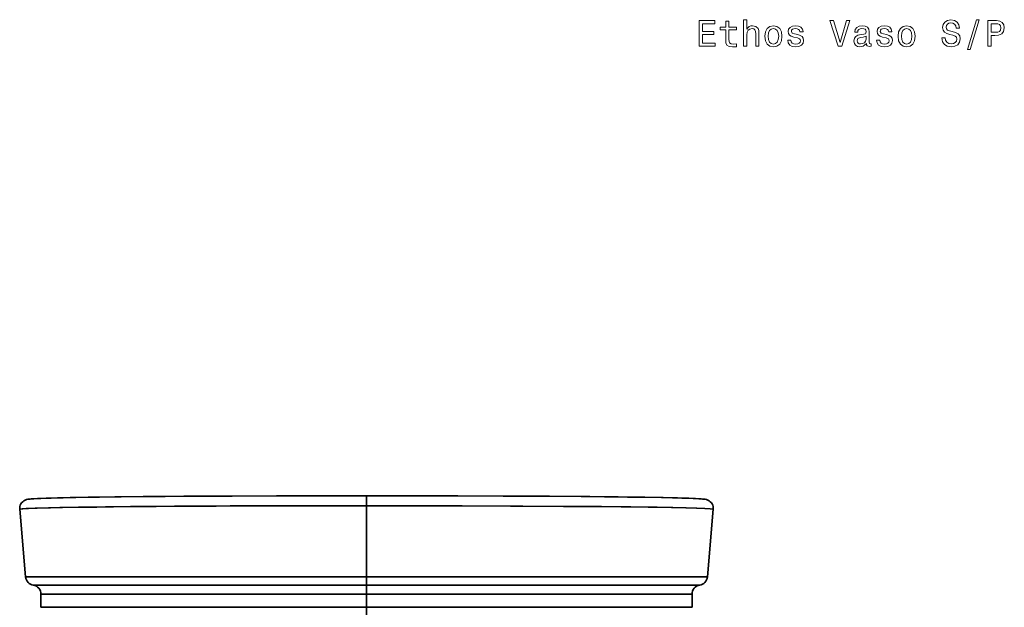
# Model space of a CAD drawing. Extents: x 405 to 1730, y 1 to 1667.
# Tile 18 of 26: x 405 to 943, y 1346 to 1667. Entities that reach past the tile are written whole.
import ezdxf

# ---------------------------------------------------------------- set-up
doc = ezdxf.new("R2010")
doc.units = 0

msp = doc.modelspace()

# ---------------------------------------------------------------- linework, layer by layer
at = {"color": 7, "lineweight": 35, "ltscale": 0.135889}
msp.add_line((594.5, 1407.1), (594.5, 1401.66), dxfattribs=at)
msp.add_line((594.5, 1407.1), (594.5, 1401.66), dxfattribs=at)
msp.add_line((594.5, 1407.1), (594.5, 1401.66), dxfattribs=at)
msp.add_line((594.5, 1407.1), (594.5, 1401.66), dxfattribs=at)
at = {"color": 7, "lineweight": 35, "ltscale": 0.277771}
msp.add_line((594.5, 1390.55), (594.5, 1401.66), dxfattribs=at)
msp.add_line((594.5, 1390.55), (594.5, 1401.66), dxfattribs=at)
msp.add_line((594.5, 1390.55), (594.5, 1401.66), dxfattribs=at)
msp.add_line((594.5, 1390.55), (594.5, 1401.66), dxfattribs=at)
at = {"color": 7, "lineweight": 35}
for p, q in [((594.5, 1362.71), (594.5, 1401.66)), ((594.5, 1362.71), (594.5, 1401.66)), ((594.5, 1362.71), (594.5, 1401.66)), ((594.5, 1362.71), (594.5, 1401.66)), ((408.11, 1362.71), (404.87, 1399.68)), ((408.11, 1362.71), (404.87, 1399.68)), ((780.89, 1362.71), (784.13, 1399.68)), ((780.89, 1362.71), (784.13, 1399.68)), ((408.11, 1362.71), (594.5, 1362.71)), ((408.11, 1362.71), (594.5, 1362.71)), ((408.5, 1362.71), (594.5, 1362.71)), ((408.5, 1362.71), (594.5, 1362.71)), ((594.5, 1362.71), (780.89, 1362.71)), ((780.89, 1362.71), (594.5, 1362.71)), ((780.89, 1362.71), (594.5, 1362.71)), ((594.5, 1362.71), (780.89, 1362.71)), ((594.5, 1358.21), (412.3, 1358.21)), ((594.5, 1358.21), (412.3, 1358.21)), ((594.5, 1358.21), (412.3, 1358.21)), ((594.5, 1358.21), (412.3, 1358.21)), ((594.5, 1358.21), (776.7, 1358.21)), ((594.5, 1358.21), (776.7, 1358.21)), ((594.5, 1358.21), (776.7, 1358.21)), ((594.5, 1358.21), (776.7, 1358.21)), ((594.5, 1353.27), (416.5, 1353.27)), ((594.5, 1353.27), (416.5, 1353.27)), ((594.5, 1353.27), (416.5, 1353.27)), ((594.5, 1353.27), (416.5, 1353.27)), ((772.5, 1353.27), (594.5, 1353.27)), ((594.5, 1353.27), (772.5, 1353.27)), ((594.5, 1353.27), (772.5, 1353.27)), ((772.5, 1353.27), (594.5, 1353.27)), ((416.5, 1346.15), (594.5, 1346.15)), ((416.5, 1346.15), (594.5, 1346.15)), ((416.5, 1346.15), (594.5, 1346.15)), ((416.5, 1346.15), (594.5, 1346.15)), ((772.36, 1346.15), (594.5, 1346.15)), ((594.5, 1346.15), (772.5, 1346.15)), ((594.5, 1346.15), (772.5, 1346.15)), ((772.5, 1346.15), (594.5, 1346.15))]:
    msp.add_line(p, q, dxfattribs=at)
at = {"color": 7, "lineweight": 35, "ltscale": 0.000117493}
msp.add_line((408.11, 1362.71), (408.11, 1362.71), dxfattribs=at)
msp.add_line((408.11, 1362.71), (408.11, 1362.71), dxfattribs=at)
at = {"color": 7, "lineweight": 35, "ltscale": 0.112531}
msp.add_line((594.5, 1358.21), (594.5, 1362.71), dxfattribs=at)
msp.add_line((594.5, 1358.21), (594.5, 1362.71), dxfattribs=at)
msp.add_line((594.5, 1358.21), (594.5, 1362.71), dxfattribs=at)
msp.add_line((594.5, 1358.21), (594.5, 1362.71), dxfattribs=at)
at = {"color": 7, "lineweight": 35, "ltscale": 0.123428}
msp.add_line((594.5, 1353.27), (594.5, 1358.21), dxfattribs=at)
msp.add_line((594.5, 1353.27), (594.5, 1358.21), dxfattribs=at)
msp.add_line((594.5, 1353.27), (594.5, 1358.21), dxfattribs=at)
msp.add_line((594.5, 1353.27), (594.5, 1358.21), dxfattribs=at)
at = {"color": 7, "lineweight": 35, "ltscale": 0.178082}
for p, q in [((416.5, 1346.15), (416.5, 1353.27)), ((416.5, 1346.15), (416.5, 1353.27)), ((594.5, 1353.27), (594.5, 1346.15)), ((594.5, 1346.15), (594.5, 1353.27)), ((594.5, 1346.15), (594.5, 1353.27)), ((594.5, 1353.27), (594.5, 1346.15)), ((772.5, 1346.15), (772.5, 1353.27)), ((772.5, 1346.15), (772.5, 1353.27))]:
    msp.add_line(p, q, dxfattribs=at)
at = {"color": 7, "lineweight": 35, "ltscale": 0.125}
msp.add_line((594.5, 1341.15), (594.5, 1346.15), dxfattribs=at)
msp.add_line((594.5, 1341.15), (594.5, 1346.15), dxfattribs=at)
msp.add_line((594.5, 1341.15), (594.5, 1346.15), dxfattribs=at)
msp.add_line((594.5, 1341.15), (594.5, 1346.15), dxfattribs=at)
at = {"color": 7, "lineweight": 35, "ltscale": 0.000469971}
msp.add_line((772.5, 1346.15), (772.48, 1346.15), dxfattribs=at)
at = {"color": 7, "lineweight": 13}
for points in [[(776.34, 1652.72), (785.21, 1652.72), (785.21, 1654.42), (778.19, 1654.42), (778.19, 1659.16), (784.45, 1659.16), (784.45, 1660.83), (778.19, 1660.83), (778.19, 1665.03), (785.05, 1665.03), (785.05, 1666.72), (776.34, 1666.72)], [(790.92, 1661.68), (790.92, 1656.25), (791.04, 1654.5), (791.61, 1653.29), (792.74, 1652.58), (794.65, 1652.34), (796.75, 1652.44), (796.75, 1653.97), (795.22, 1653.85), (793.83, 1654.01), (793.08, 1654.52), (792.76, 1655.36), (792.7, 1656.55), (792.7, 1661.68), (796.75, 1661.68), (796.75, 1663.19), (792.7, 1663.19), (792.7, 1666.36), (790.92, 1666.36), (790.92, 1663.19), (787.85, 1663.19), (787.85, 1661.68)], [(800.68, 1652.72), (802.46, 1652.72), (802.46, 1658.97), (802.64, 1660.41), (803.23, 1661.46), (804.13, 1662.1), (805.34, 1662.34), (806.31, 1662.14), (806.92, 1661.6), (807.22, 1660.69), (807.32, 1659.48), (807.32, 1652.72), (809.1, 1652.72), (809.1, 1659.84), (809.02, 1661.27), (808.65, 1662.46), (807.46, 1663.55), (805.61, 1663.94), (804.6, 1663.8), (803.73, 1663.41), (803, 1662.81), (802.46, 1661.98), (802.46, 1667.21), (800.68, 1667.21)], [(812.3, 1658.13), (812.63, 1655.67), (813.55, 1653.85), (815.03, 1652.72), (817, 1652.34), (818.96, 1652.72), (820.43, 1653.83), (821.36, 1655.65), (821.7, 1658.13), (821.36, 1660.59), (820.43, 1662.42), (818.96, 1663.53), (817, 1663.94), (815.03, 1663.53), (813.55, 1662.4), (812.63, 1660.59)], [(830.28, 1659.04), (828.56, 1659.44), (827.29, 1659.9), (826.87, 1660.85), (826.99, 1661.52), (827.41, 1662), (828.1, 1662.3), (829.09, 1662.42), (830.04, 1662.3), (830.78, 1661.94), (831.27, 1661.4), (831.47, 1660.67), (833.2, 1660.67), (833.2, 1660.71), (832.9, 1662.02), (832.07, 1663.05), (830.78, 1663.7), (829.09, 1663.94), (827.37, 1663.7), (826.12, 1663.03), (825.34, 1662.04), (825.09, 1660.79), (825.28, 1659.58), (825.84, 1658.73), (826.77, 1658.13), (828.12, 1657.7), (830.1, 1657.22), (831.31, 1656.72), (831.63, 1656.31), (831.75, 1655.71), (831.57, 1654.96), (831.09, 1654.4), (830.3, 1654.03), (829.25, 1653.91), (828.14, 1654.03), (827.33, 1654.46), (826.79, 1655.14), (826.57, 1656.09), (824.85, 1656.09), (825.13, 1654.48), (825.96, 1653.31), (827.27, 1652.6), (829.09, 1652.34), (830.98, 1652.6), (832.38, 1653.31), (833.22, 1654.44), (833.53, 1655.91), (833.3, 1657.18), (832.68, 1658.05), (831.65, 1658.61)], [(856.95, 1666.74), (853.44, 1654.82), (849.83, 1666.74), (847.91, 1666.74), (852.43, 1652.72), (854.45, 1652.72), (858.86, 1666.74)], [(867.84, 1654.13), (867.84, 1654.07), (867.94, 1653.39), (868.24, 1652.9), (869.51, 1652.52), (870.5, 1652.68), (870.5, 1654.05), (870.08, 1653.99), (869.51, 1654.25), (869.41, 1655.06), (869.41, 1660.67), (869.17, 1662.1), (868.47, 1663.11), (867.23, 1663.72), (865.5, 1663.94), (863.81, 1663.7), (862.55, 1663.01), (861.77, 1661.94), (861.51, 1660.53), (861.51, 1660.41), (863.1, 1660.41), (863.24, 1661.25), (863.68, 1661.86), (864.41, 1662.22), (865.44, 1662.36), (866.43, 1662.26), (867.13, 1661.96), (867.56, 1661.44), (867.7, 1660.71), (867.62, 1659.86), (867.3, 1659.44), (866.49, 1659.24), (864.98, 1659.08), (863.24, 1658.71), (862.01, 1658.07), (861.28, 1657.06), (861.06, 1655.57), (861.26, 1654.23), (861.89, 1653.25), (862.9, 1652.62), (864.29, 1652.4), (866.17, 1652.82)], [(878.85, 1659.04), (877.14, 1659.44), (875.87, 1659.9), (875.45, 1660.85), (875.57, 1661.52), (875.99, 1662), (876.68, 1662.3), (877.66, 1662.42), (878.61, 1662.3), (879.36, 1661.94), (879.84, 1661.4), (880.04, 1660.67), (881.78, 1660.67), (881.78, 1660.71), (881.48, 1662.02), (880.65, 1663.05), (879.36, 1663.7), (877.66, 1663.94), (875.95, 1663.7), (874.7, 1663.03), (873.91, 1662.04), (873.67, 1660.79), (873.85, 1659.58), (874.42, 1658.73), (875.34, 1658.13), (876.7, 1657.7), (878.67, 1657.22), (879.88, 1656.72), (880.21, 1656.31), (880.33, 1655.71), (880.15, 1654.96), (879.66, 1654.4), (878.87, 1654.03), (877.83, 1653.91), (876.72, 1654.03), (875.91, 1654.46), (875.36, 1655.14), (875.14, 1656.09), (873.43, 1656.09), (873.71, 1654.48), (874.54, 1653.31), (875.85, 1652.6), (877.66, 1652.34), (879.56, 1652.6), (880.95, 1653.31), (881.8, 1654.44), (882.1, 1655.91), (881.88, 1657.18), (881.26, 1658.05), (880.23, 1658.61)], [(885.17, 1658.13), (885.49, 1655.67), (886.42, 1653.85), (887.89, 1652.72), (889.87, 1652.34), (891.83, 1652.72), (893.3, 1653.83), (894.23, 1655.65), (894.57, 1658.13), (894.23, 1660.59), (893.3, 1662.42), (891.83, 1663.53), (889.87, 1663.94), (887.89, 1663.53), (886.42, 1662.4), (885.49, 1660.59)], [(910.97, 1657.34), (909.13, 1657.34), (909.54, 1655.2), (910.55, 1653.63), (912.1, 1652.68), (914.2, 1652.34), (916.28, 1652.66), (917.83, 1653.55), (918.82, 1654.94), (919.18, 1656.78), (918.88, 1658.43), (918.03, 1659.5), (916.66, 1660.21), (914.82, 1660.73), (913.25, 1661.11), (912.22, 1661.56), (911.64, 1662.2), (911.45, 1663.21), (911.64, 1664.12), (912.16, 1664.8), (912.97, 1665.27), (914.08, 1665.43), (915.21, 1665.23), (916.09, 1664.68), (916.68, 1663.78), (916.96, 1662.55), (918.8, 1662.55), (918.8, 1662.59), (918.47, 1664.48), (917.53, 1665.89), (916.03, 1666.78), (914.02, 1667.08), (912.2, 1666.78), (910.79, 1665.93), (909.88, 1664.62), (909.56, 1662.93), (909.82, 1661.42), (910.59, 1660.39), (911.8, 1659.7), (913.45, 1659.18), (915.09, 1658.71), (916.32, 1658.27), (917.06, 1657.62), (917.32, 1656.57), (917.08, 1655.5), (916.46, 1654.7), (915.51, 1654.19), (914.28, 1654.03), (912.91, 1654.25), (911.86, 1654.9), (911.19, 1655.95)], [(923.15, 1650.84), (924.55, 1650.84), (929.43, 1667.1), (928.02, 1667.1)], [(934.19, 1652.72), (936.04, 1652.72), (936.04, 1658.63), (938.1, 1658.63), (940.18, 1658.73), (941.83, 1659.44), (942.9, 1660.81), (943.27, 1662.69), (942.98, 1664.42), (942.18, 1665.69), (940.85, 1666.46), (939.03, 1666.72), (934.19, 1666.72)], [(938.53, 1665.01), (939.74, 1664.89), (940.62, 1664.5), (941.15, 1663.8), (941.33, 1662.69), (941.13, 1661.52), (940.58, 1660.81), (939.66, 1660.45), (938.38, 1660.35), (936.04, 1660.35), (936.04, 1665.01)], [(814.12, 1658.15), (814.3, 1659.96), (814.87, 1661.27), (815.77, 1662.08), (817, 1662.36), (818.21, 1662.08), (819.12, 1661.29), (819.69, 1659.96), (819.89, 1658.15), (819.69, 1656.31), (819.12, 1654.98), (818.21, 1654.17), (817, 1653.91), (815.77, 1654.17), (814.87, 1654.98), (814.3, 1656.31)], [(886.98, 1658.15), (887.17, 1659.96), (887.73, 1661.27), (888.64, 1662.08), (889.87, 1662.36), (891.08, 1662.08), (891.99, 1661.29), (892.55, 1659.96), (892.75, 1658.15), (892.55, 1656.31), (891.99, 1654.98), (891.08, 1654.17), (889.87, 1653.91), (888.64, 1654.17), (887.73, 1654.98), (887.17, 1656.31)], [(867.64, 1656.51), (867.4, 1655.46), (866.75, 1654.66), (865.78, 1654.13), (864.59, 1653.95), (863.83, 1654.05), (863.28, 1654.38), (862.94, 1654.94), (862.84, 1655.73), (862.92, 1656.43), (863.24, 1656.94), (864.53, 1657.5), (866.17, 1657.74), (867.64, 1658.23)]]:
    msp.add_lwpolyline(points, close=True, dxfattribs=at)
at = {"color": 7, "lineweight": 35}
for points in [[(594.5, 1407.1), (546.92, 1407.03), (505.63, 1406.85), (472.35, 1406.6), (448.54, 1406.33), (432.42, 1406.07), (422.11, 1405.83), (415.93, 1405.63), (412.51, 1405.46), (410.49, 1405.31), (409.71, 1405.22), (409.24, 1405.15), (408.62, 1405.01), (407.89, 1404.74), (407.16, 1404.35), (406.49, 1403.83), (405.92, 1403.21), (405.5, 1402.59), (405.19, 1401.92), (404.97, 1401.2), (404.86, 1400.45), (404.87, 1399.68)], [(594.5, 1407.1), (546.92, 1407.03), (505.63, 1406.85), (472.35, 1406.6), (448.54, 1406.33), (432.42, 1406.07), (422.11, 1405.83), (415.93, 1405.63), (412.51, 1405.46), (410.49, 1405.31), (409.71, 1405.22), (409.24, 1405.15), (408.62, 1405.01), (407.89, 1404.74), (407.16, 1404.35), (406.49, 1403.83), (405.92, 1403.21), (405.5, 1402.59), (405.19, 1401.92), (404.97, 1401.2), (404.86, 1400.45), (404.87, 1399.68)], [(409.93, 1405.06), (409.87, 1405.09), (409.86, 1405.1), (409.85, 1405.11), (409.85, 1405.12), (409.86, 1405.14), (409.88, 1405.16), (410.09, 1405.22), (411.09, 1405.35), (412.41, 1405.45), (416.49, 1405.65), (421.82, 1405.82), (428.71, 1405.99), (442.48, 1406.24), (459.97, 1406.47), (484.36, 1406.71), (513.06, 1406.89), (547.36, 1407.03), (594.5, 1407.1)], [(409.86, 1405.1), (409.85, 1405.12), (409.86, 1405.13), (409.88, 1405.15), (409.99, 1405.2), (410.31, 1405.26), (411.51, 1405.38), (414.68, 1405.57), (419.41, 1405.75), (425.6, 1405.92), (433.32, 1406.08), (442.31, 1406.24), (456.86, 1406.44), (473.26, 1406.61), (494.6, 1406.78), (517.51, 1406.92), (545.32, 1407.03), (594.5, 1407.1)], [(409.87, 1405.15), (409.93, 1405.18), (410.18, 1405.24), (410.62, 1405.3), (412.03, 1405.42), (415.45, 1405.6), (420.37, 1405.78), (426.69, 1405.94), (434.66, 1406.11), (443.89, 1406.26), (458.84, 1406.46), (475.63, 1406.63), (497.53, 1406.8), (520.99, 1406.93), (550.13, 1407.04), (594.5, 1407.1)], [(409.93, 1405.18), (410.17, 1405.24), (411.09, 1405.35), (412.41, 1405.45), (416.49, 1405.65), (421.82, 1405.82), (428.71, 1405.99), (442.48, 1406.24), (459.97, 1406.47), (484.36, 1406.71), (513.06, 1406.89), (547.36, 1407.03), (594.5, 1407.1)], [(594.5, 1407.1), (633.52, 1407.05), (669.22, 1406.93), (691.65, 1406.8), (711.85, 1406.65), (737.23, 1406.37), (756.71, 1406.06), (764.55, 1405.89), (770.7, 1405.71), (773.86, 1405.59), (776.27, 1405.47), (778.21, 1405.32), (778.78, 1405.24), (779.09, 1405.17), (779.13, 1405.14), (779.15, 1405.13)], [(675.76, 1406.9), (644.36, 1407.02), (594.5, 1407.1)], [(594.5, 1407.1), (642.08, 1407.03), (683.37, 1406.85), (716.65, 1406.6), (740.46, 1406.33), (756.58, 1406.07), (766.89, 1405.83), (773.07, 1405.63), (776.49, 1405.46), (778.51, 1405.31), (779.29, 1405.22), (779.76, 1405.15), (780.38, 1405.01), (781.11, 1404.74), (781.84, 1404.35), (782.51, 1403.83), (783.08, 1403.21), (783.5, 1402.59), (783.81, 1401.92), (784.03, 1401.2), (784.14, 1400.45), (784.13, 1399.68)], [(594.5, 1407.1), (633.52, 1407.05), (675.76, 1406.9)], [(779.14, 1405.1), (779.15, 1405.12), (779.14, 1405.13), (779.12, 1405.15), (779.01, 1405.2), (778.69, 1405.26), (777.5, 1405.38), (774.34, 1405.57), (769.62, 1405.75), (763.43, 1405.92), (755.73, 1406.08), (746.75, 1406.24), (732.2, 1406.44), (715.81, 1406.61), (694.5, 1406.78), (671.61, 1406.92), (643.83, 1407.03), (594.5, 1407.1)], [(594.5, 1407.1), (642.08, 1407.03), (683.37, 1406.85), (716.65, 1406.6), (740.46, 1406.33), (756.58, 1406.07), (766.89, 1405.83), (773.07, 1405.63), (776.49, 1405.46), (778.51, 1405.31), (779.29, 1405.22), (779.76, 1405.15), (780.38, 1405.01), (781.11, 1404.74), (781.84, 1404.35), (782.51, 1403.83), (783.08, 1403.21), (783.5, 1402.59), (783.81, 1401.92), (784.03, 1401.2), (784.14, 1400.45), (784.13, 1399.68)], [(677.97, 1406.88), (711.85, 1406.65), (737.23, 1406.37), (756.71, 1406.06), (764.55, 1405.89), (770.7, 1405.71), (773.86, 1405.59), (776.27, 1405.47), (778.28, 1405.31), (778.84, 1405.23), (779.08, 1405.17), (779.13, 1405.15), (779.15, 1405.13), (779.15, 1405.12), (779.14, 1405.1)], [(779.14, 1405.1), (779.15, 1405.12), (779.14, 1405.13), (779.12, 1405.15), (779.01, 1405.2), (778.69, 1405.26), (777.5, 1405.38), (774.34, 1405.57), (769.62, 1405.75), (763.43, 1405.92), (755.73, 1406.08), (746.75, 1406.24), (732.2, 1406.44), (715.81, 1406.61), (679.05, 1406.88)], [(594.5, 1401.66), (559.82, 1401.63), (519.92, 1401.5), (479.51, 1401.26), (465.46, 1401.14), (447.03, 1400.93), (426.87, 1400.61), (421.72, 1400.5), (413.37, 1400.27), (408.38, 1400.06), (406.3, 1399.93), (405.27, 1399.81), (404.99, 1399.75), (404.9, 1399.72), (404.87, 1399.7), (404.87, 1399.68), (404.88, 1399.67)], [(404.88, 1399.67), (404.87, 1399.68), (404.88, 1399.7), (404.9, 1399.72), (405.02, 1399.76), (405.34, 1399.82), (406.55, 1399.95), (409.72, 1400.13), (414.46, 1400.31), (420.67, 1400.48), (428.27, 1400.64), (437.11, 1400.79), (451.76, 1400.99), (468.3, 1401.16), (489.5, 1401.33), (512.26, 1401.47), (547.04, 1401.6), (594.5, 1401.66)], [(594.5, 1401.66), (559.82, 1401.63), (519.92, 1401.5), (479.51, 1401.26), (465.46, 1401.14), (447.03, 1400.93), (426.87, 1400.61), (421.72, 1400.5), (413.37, 1400.27), (408.38, 1400.06), (406.3, 1399.93), (405.27, 1399.81), (404.99, 1399.75), (404.9, 1399.72), (404.87, 1399.7), (404.87, 1399.68), (404.88, 1399.67)], [(404.88, 1399.67), (404.87, 1399.68), (404.88, 1399.7), (404.9, 1399.72), (405.02, 1399.76), (405.34, 1399.82), (406.55, 1399.95), (409.72, 1400.13), (414.46, 1400.31), (420.67, 1400.48), (428.27, 1400.64), (437.11, 1400.79), (451.76, 1400.99), (468.3, 1401.16), (489.5, 1401.33), (512.26, 1401.47), (547.04, 1401.6), (594.5, 1401.66)], [(784.13, 1399.68), (784.13, 1399.69), (784.12, 1399.7), (784.11, 1399.71), (784.07, 1399.73), (783.95, 1399.77), (783.62, 1399.83), (782.45, 1399.95), (779.48, 1400.12), (775.09, 1400.29), (769.38, 1400.45), (762.01, 1400.61), (753.39, 1400.77), (739.13, 1400.97), (722.98, 1401.14), (702.31, 1401.31), (680.06, 1401.45), (646.84, 1401.59), (594.5, 1401.66)], [(784.13, 1399.68), (784.13, 1399.69), (784.12, 1399.7), (784.11, 1399.71), (784.08, 1399.73), (783.95, 1399.77), (783.63, 1399.83), (782.47, 1399.95), (779.42, 1400.12), (774.91, 1400.3), (769.16, 1400.46), (761.2, 1400.63), (748.6, 1400.84), (733.84, 1401.03), (709.72, 1401.26), (673.26, 1401.48), (629.12, 1401.63), (594.5, 1401.66)], [(784.13, 1399.68), (784.13, 1399.69), (784.12, 1399.7), (784.11, 1399.71), (784.07, 1399.73), (783.95, 1399.77), (783.62, 1399.83), (782.45, 1399.95), (779.48, 1400.12), (775.09, 1400.29), (769.38, 1400.45), (762.01, 1400.61), (753.39, 1400.77), (739.13, 1400.97), (722.98, 1401.14), (702.31, 1401.31), (680.06, 1401.45), (646.84, 1401.59), (594.5, 1401.66)], [(784.13, 1399.68), (784.13, 1399.69), (784.12, 1399.7), (784.11, 1399.71), (784.08, 1399.73), (783.95, 1399.77), (783.63, 1399.83), (782.47, 1399.95), (779.42, 1400.12), (774.91, 1400.3), (769.16, 1400.46), (761.2, 1400.63), (748.6, 1400.84), (733.84, 1401.03), (709.72, 1401.26), (673.26, 1401.48), (629.12, 1401.63), (594.5, 1401.66)]]:
    msp.add_lwpolyline(points, dxfattribs=at)
for centre, start, end in [((413.09, 1363.15), 184.9999, 260.9002), ((413.09, 1363.15), 184.9999, 260.9002), ((775.91, 1363.15), 279.0998, 355.0001), ((775.91, 1363.15), 279.0998, 355.0001), ((411.5, 1353.27), 0, 80.8999), ((411.5, 1353.27), 0, 80.8999), ((777.5, 1353.27), 99.1001, 180), ((777.5, 1353.27), 99.1001, 180)]:
    msp.add_arc(centre, 5, start, end, dxfattribs=at)

doc.saveas('drawing.dxf')
